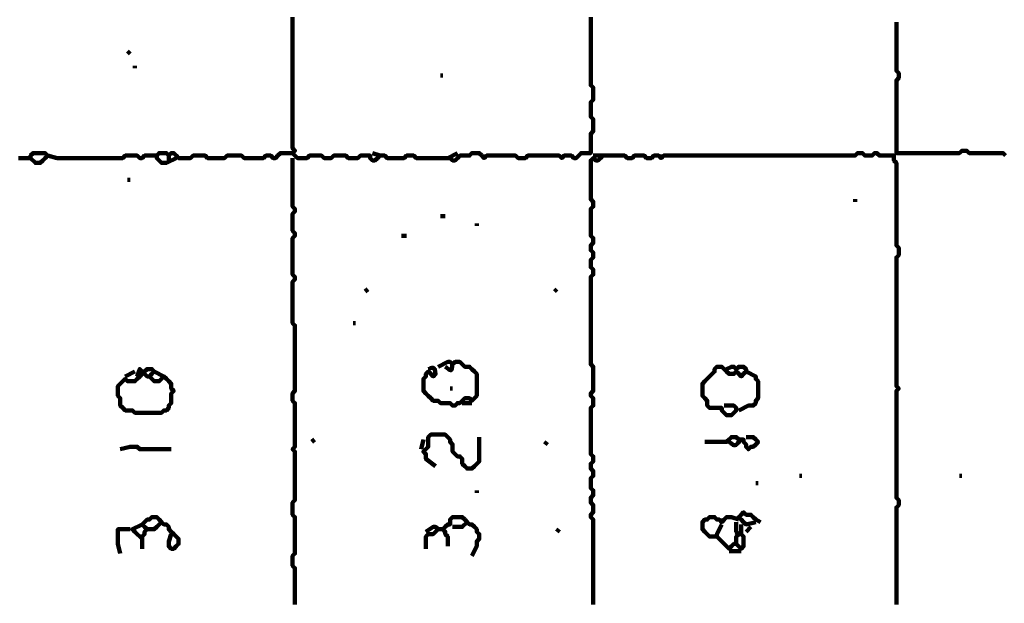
# Model space of a CAD drawing. Header units: metres. Extents: x 1704 to 4131, y 3282 to 4241.
# Tile 44 of 78: x 2253.03 to 2256.77, y 4216.32 to 4218.54. Entities that reach past the tile are written whole.
import ezdxf

# ---------------------------------------------------------------- set-up
doc = ezdxf.new("R2010")
doc.units = ezdxf.units.M
doc.layers.add('P', color=250, linetype='Continuous', lineweight=100)

msp = doc.modelspace()

# ---------------------------------------------------------------- linework, layer by layer
at = {"layer": 'P', "color": 0, "linetype": 'Continuous'}
for points in [[(2254.0641, 4218.5538), (2254.0641, 4218.5446), (2254.0641, 4218.5353), (2254.0641, 4218.5261), (2254.0641, 4218.5169), (2254.0641, 4218.5076), (2254.0641, 4218.4984), (2254.0641, 4218.4892), (2254.0641, 4218.48), (2254.0641, 4218.4707), (2254.0641, 4218.4615), (2254.0641, 4218.4523), (2254.0641, 4218.443), (2254.0641, 4218.4338), (2254.0641, 4218.4246), (2254.0641, 4218.4153), (2254.0641, 4218.4061), (2254.0641, 4218.3969), (2254.0641, 4218.3876), (2254.0641, 4218.3784), (2254.0641, 4218.3692), (2254.0641, 4218.36), (2254.0641, 4218.3507), (2254.0641, 4218.3415), (2254.0641, 4218.3323), (2254.0641, 4218.323), (2254.0641, 4218.3138), (2254.0641, 4218.3046), (2254.0641, 4218.2953), (2254.0641, 4218.2861), (2254.0641, 4218.2769), (2254.0641, 4218.2676), (2254.0641, 4218.2584), (2254.0641, 4218.2492), (2254.0641, 4218.24), (2254.0641, 4218.2307), (2254.0641, 4218.2215), (2254.0641, 4218.2123), (2254.0641, 4218.203), (2254.0641, 4218.1938), (2254.0641, 4218.1846), (2254.0641, 4218.1753), (2254.0641, 4218.1661), (2254.0641, 4218.1569), (2254.0641, 4218.1476), (2254.0641, 4218.1384), (2254.0641, 4218.1292), (2254.0641, 4218.12), (2254.0641, 4218.1107), (2254.0641, 4218.1015), (2254.0641, 4218.0923), (2254.0641, 4218.083), (2254.0641, 4218.0738), (2254.0641, 4218.0646), (2254.0641, 4218.0553), (2254.0733, 4218.0461), (2254.0641, 4218.0369), (2254.0733, 4218.0276), (2254.0826, 4218.0184), (2254.0918, 4218.0184), (2254.101, 4218.0184), (2254.1103, 4218.0184), (2254.1195, 4218.0184), (2254.1287, 4218.0276), (2254.138, 4218.0276), (2254.1472, 4218.0276), (2254.1564, 4218.0276), (2254.1656, 4218.0276), (2254.1749, 4218.0276), (2254.1841, 4218.0184), (2254.1933, 4218.0184), (2254.2026, 4218.0184), (2254.2118, 4218.0184), (2254.221, 4218.0276), (2254.2303, 4218.0276), (2254.2395, 4218.0276), (2254.2487, 4218.0276), (2254.258, 4218.0276), (2254.2672, 4218.0276), (2254.2764, 4218.0184), (2254.2856, 4218.0184), (2254.2949, 4218.0184), (2254.3041, 4218.0184), (2254.3133, 4218.0184), (2254.3226, 4218.0276), (2254.3318, 4218.0276), (2254.341, 4218.0276), (2254.3503, 4218.0276), (2254.3595, 4218.0276), (2254.3595, 4218.0184), (2254.3687, 4218.0092), (2254.378, 4218.0092), (2254.3872, 4218.0184), (2254.3964, 4218.0276), (2254.3687, 4218.0369)], [(2255.1995, 4218.5538), (2255.1995, 4218.5446), (2255.1995, 4218.5353), (2255.1995, 4218.5261), (2255.1995, 4218.5169), (2255.1995, 4218.5076), (2255.1995, 4218.4984), (2255.1995, 4218.4892), (2255.1995, 4218.48), (2255.1995, 4218.4707), (2255.1995, 4218.4615), (2255.1995, 4218.4523), (2255.1995, 4218.443), (2255.1995, 4218.4338), (2255.1995, 4218.4246), (2255.1995, 4218.4153), (2255.1995, 4218.4061), (2255.1995, 4218.3969), (2255.1995, 4218.3876), (2255.1995, 4218.3784), (2255.1995, 4218.3692), (2255.1995, 4218.36), (2255.1995, 4218.3507), (2255.1995, 4218.3415), (2255.1995, 4218.3323), (2255.1995, 4218.323), (2255.1995, 4218.3138), (2255.1995, 4218.3046), (2255.1995, 4218.2953), (2255.2087, 4218.2861), (2255.2087, 4218.2769), (2255.2087, 4218.2676), (2255.2087, 4218.2584), (2255.2087, 4218.2492), (2255.2087, 4218.24), (2255.1995, 4218.2307), (2255.1995, 4218.2215), (2255.1995, 4218.2123), (2255.1995, 4218.203), (2255.1995, 4218.1938), (2255.1995, 4218.1846), (2255.1995, 4218.1753), (2255.2087, 4218.1661), (2255.2087, 4218.1569), (2255.2087, 4218.1476), (2255.2087, 4218.1384), (2255.2087, 4218.1292), (2255.2087, 4218.12), (2255.1995, 4218.1107), (2255.1995, 4218.1015), (2255.1995, 4218.0923), (2255.1995, 4218.083), (2255.1995, 4218.0738), (2255.1995, 4218.0646), (2255.1995, 4218.0553), (2255.1995, 4218.0461), (2255.1995, 4218.0369), (2255.1903, 4218.0369), (2255.181, 4218.0369), (2255.1718, 4218.0369), (2255.1626, 4218.0369), (2255.1533, 4218.0276), (2255.1441, 4218.0184), (2255.1349, 4218.0184), (2255.1256, 4218.0276), (2255.1164, 4218.0276), (2255.1072, 4218.0276), (2255.098, 4218.0276), (2255.0887, 4218.0184), (2255.0795, 4218.0276), (2255.0703, 4218.0276), (2255.061, 4218.0276), (2255.0518, 4218.0276), (2255.0426, 4218.0276), (2255.0333, 4218.0276), (2255.0241, 4218.0276), (2255.0149, 4218.0276), (2255.0056, 4218.0276), (2254.9964, 4218.0276), (2254.9872, 4218.0276), (2254.978, 4218.0276), (2254.9687, 4218.0276), (2254.9595, 4218.0276), (2254.9503, 4218.0184), (2254.941, 4218.0184), (2254.9318, 4218.0184), (2254.9226, 4218.0184), (2254.9133, 4218.0276), (2254.9041, 4218.0276), (2254.8949, 4218.0276), (2254.8856, 4218.0276), (2254.8764, 4218.0276), (2254.8672, 4218.0276), (2254.858, 4218.0276), (2254.8487, 4218.0276), (2254.8395, 4218.0276), (2254.8303, 4218.0276), (2254.821, 4218.0276), (2254.8118, 4218.0276), (2254.8026, 4218.0276), (2254.7933, 4218.0184), (2254.7841, 4218.0276), (2254.7749, 4218.0369), (2254.7656, 4218.0369), (2254.7564, 4218.0369), (2254.7472, 4218.0369), (2254.738, 4218.0276), (2254.7287, 4218.0276), (2254.7195, 4218.0276), (2254.7103, 4218.0276), (2254.701, 4218.0276), (2254.6918, 4218.0184), (2254.6826, 4218.0092), (2254.6733, 4218.0092), (2254.6641, 4218.0184), (2254.6549, 4218.0184), (2254.6456, 4218.0184), (2254.6364, 4218.0184), (2254.6272, 4218.0184), (2254.618, 4218.0184), (2254.6087, 4218.0184), (2254.5995, 4218.0184), (2254.5903, 4218.0184), (2254.581, 4218.0184), (2254.5718, 4218.0184), (2254.5626, 4218.0184), (2254.5533, 4218.0184), (2254.5441, 4218.0184), (2254.5349, 4218.0184), (2254.5256, 4218.0276), (2254.5164, 4218.0276), (2254.5072, 4218.0276), (2254.498, 4218.0276), (2254.4887, 4218.0184), (2254.4795, 4218.0184), (2254.4703, 4218.0184), (2254.461, 4218.0184), (2254.4518, 4218.0184), (2254.4426, 4218.0184), (2254.4333, 4218.0184), (2254.4241, 4218.0184), (2254.4149, 4218.0276), (2254.3964, 4218.0276)], [(2256.3626, 4218.5353), (2256.3626, 4218.4984), (2256.3626, 4218.4892), (2256.3626, 4218.48), (2256.3626, 4218.4707), (2256.3626, 4218.4615), (2256.3626, 4218.4523), (2256.3626, 4218.443), (2256.3626, 4218.4338), (2256.3626, 4218.4246), (2256.3626, 4218.4153), (2256.3626, 4218.4061), (2256.3626, 4218.3969), (2256.3626, 4218.3876), (2256.3626, 4218.3784), (2256.3626, 4218.3692), (2256.3626, 4218.36), (2256.3626, 4218.3507), (2256.3718, 4218.3415), (2256.3718, 4218.3323), (2256.3718, 4218.323), (2256.3626, 4218.3138), (2256.3626, 4218.3046), (2256.3626, 4218.2953), (2256.3626, 4218.2861), (2256.3626, 4218.2769), (2256.3626, 4218.2676), (2256.3626, 4218.2584), (2256.3626, 4218.2492), (2256.3626, 4218.24), (2256.3626, 4218.2307), (2256.3626, 4218.2215), (2256.3626, 4218.2123), (2256.3626, 4218.203), (2256.3626, 4218.1938), (2256.3626, 4218.1846), (2256.3626, 4218.1753), (2256.3626, 4218.1661), (2256.3626, 4218.1569), (2256.3626, 4218.1476), (2256.3626, 4218.1384), (2256.3626, 4218.1292), (2256.3626, 4218.12), (2256.3626, 4218.1107), (2256.3626, 4218.1015), (2256.3626, 4218.0923), (2256.3626, 4218.083), (2256.3626, 4218.0738), (2256.3626, 4218.0646), (2256.3626, 4218.0553), (2256.3626, 4218.0461), (2256.3626, 4218.0369), (2256.3718, 4218.0369), (2256.381, 4218.0369), (2256.3903, 4218.0369), (2256.3995, 4218.0369), (2256.4087, 4218.0369), (2256.418, 4218.0369), (2256.4272, 4218.0369), (2256.4364, 4218.0369), (2256.4456, 4218.0369), (2256.4549, 4218.0369), (2256.4641, 4218.0369), (2256.4733, 4218.0369), (2256.4826, 4218.0369), (2256.4918, 4218.0369), (2256.501, 4218.0369), (2256.5103, 4218.0369), (2256.5195, 4218.0369), (2256.5287, 4218.0369), (2256.538, 4218.0369), (2256.5472, 4218.0369), (2256.5564, 4218.0369), (2256.5656, 4218.0369), (2256.5749, 4218.0369), (2256.5841, 4218.0369), (2256.5933, 4218.0369), (2256.6026, 4218.0369), (2256.6118, 4218.0461), (2256.621, 4218.0461), (2256.6303, 4218.0461), (2256.6395, 4218.0369), (2256.6487, 4218.0369), (2256.658, 4218.0369), (2256.6672, 4218.0369), (2256.6764, 4218.0369), (2256.6856, 4218.0369), (2256.6949, 4218.0369), (2256.7041, 4218.0369), (2256.7133, 4218.0369), (2256.7226, 4218.0369), (2256.7318, 4218.0369), (2256.741, 4218.0369), (2256.7503, 4218.0369), (2256.7595, 4218.0369), (2256.7687, 4218.0369), (2256.778, 4218.0276)], [(2253.4456, 4218.4246), (2253.4364, 4218.4153)], [(2253.4641, 4218.3692), (2253.4641, 4218.36)], [(2254.6272, 4218.3323), (2254.6364, 4218.3323)], [(2253.021, 4218.0184), (2253.0303, 4218.0184), (2253.0395, 4218.0184), (2253.0487, 4218.0184), (2253.058, 4218.0184), (2253.0672, 4218.0184), (2253.0672, 4218.0276), (2253.0764, 4218.0369), (2253.0856, 4218.0369), (2253.0949, 4218.0369), (2253.1041, 4218.0369), (2253.1133, 4218.0369), (2253.1226, 4218.0369), (2253.1318, 4218.0276), (2253.1226, 4218.0184), (2253.1133, 4218.0092), (2253.1041, 4218), (2253.0949, 4218), (2253.0856, 4218), (2253.0672, 4218.0184)], [(2253.621, 4218.0184), (2253.5841, 4218), (2253.5749, 4218), (2253.5656, 4218), (2253.5564, 4218.0092), (2253.5472, 4218.0184), (2253.5472, 4218.0276), (2253.5564, 4218.0369), (2253.5656, 4218.0369), (2253.5749, 4218.0369), (2253.5841, 4218.0369), (2253.5933, 4218.0276), (2253.6026, 4218.0369), (2253.6118, 4218.0369), (2253.621, 4218.0276), (2253.6303, 4218.0184), (2253.6395, 4218.0184), (2253.6487, 4218.0184), (2253.658, 4218.0184), (2253.6672, 4218.0184), (2253.6764, 4218.0184), (2253.6856, 4218.0276), (2253.6949, 4218.0276), (2253.7041, 4218.0276), (2253.7133, 4218.0276), (2253.7226, 4218.0276), (2253.7318, 4218.0276), (2253.741, 4218.0184), (2253.7503, 4218.0184), (2253.7595, 4218.0184), (2253.7687, 4218.0184), (2253.778, 4218.0184), (2253.7872, 4218.0184), (2253.7964, 4218.0184), (2253.8056, 4218.0184), (2253.8149, 4218.0276), (2253.8241, 4218.0276), (2253.8333, 4218.0276), (2253.8426, 4218.0276), (2253.8518, 4218.0276), (2253.861, 4218.0276), (2253.8703, 4218.0276), (2253.8795, 4218.0184), (2253.8887, 4218.0184), (2253.898, 4218.0184), (2253.9072, 4218.0184), (2253.9164, 4218.0184), (2253.9256, 4218.0184), (2253.9349, 4218.0184), (2253.9441, 4218.0184), (2253.9533, 4218.0184), (2253.9626, 4218.0276), (2253.9718, 4218.0276), (2253.981, 4218.0276), (2253.9903, 4218.0184), (2253.9995, 4218.0184), (2254.0087, 4218.0276), (2254.018, 4218.0369), (2254.0272, 4218.0369), (2254.0364, 4218.0369), (2254.0641, 4218.0369)], [(2254.6549, 4218.0184), (2254.6918, 4218.0369)], [(2256.3626, 4216.32), (2256.3626, 4216.3292), (2256.3626, 4216.3384), (2256.3626, 4216.3476), (2256.3626, 4216.3569), (2256.3626, 4216.3661), (2256.3626, 4216.3753), (2256.3626, 4216.3846), (2256.3626, 4216.3938), (2256.3626, 4216.403), (2256.3626, 4216.4123), (2256.3626, 4216.4215), (2256.3626, 4216.4307), (2256.3626, 4216.44), (2256.3626, 4216.4492), (2256.3626, 4216.4584), (2256.3626, 4216.4676), (2256.3626, 4216.4769), (2256.3626, 4216.4861), (2256.3626, 4216.4953), (2256.3626, 4216.5046), (2256.3626, 4216.5138), (2256.3626, 4216.523), (2256.3626, 4216.5323), (2256.3626, 4216.5415), (2256.3626, 4216.5507), (2256.3626, 4216.56), (2256.3626, 4216.5692), (2256.3626, 4216.5784), (2256.3626, 4216.5876), (2256.3626, 4216.5969), (2256.3626, 4216.6061), (2256.3626, 4216.6153), (2256.3626, 4216.6246), (2256.3626, 4216.6338), (2256.3626, 4216.643), (2256.3626, 4216.6523), (2256.3626, 4216.6615), (2256.3626, 4216.6707), (2256.3626, 4216.68), (2256.3626, 4216.6892), (2256.3718, 4216.6984), (2256.3718, 4216.7076), (2256.3718, 4216.7169), (2256.3626, 4216.7261), (2256.3626, 4216.7353), (2256.3626, 4216.7446), (2256.3626, 4216.7538), (2256.3626, 4216.763), (2256.3626, 4216.7723), (2256.3626, 4216.7815), (2256.3626, 4216.7907), (2256.3626, 4216.8), (2256.3626, 4216.8092), (2256.3626, 4216.8184), (2256.3626, 4216.8276), (2256.3626, 4216.8369), (2256.3626, 4216.8461), (2256.3626, 4216.8553), (2256.3626, 4216.8646), (2256.3626, 4216.8738), (2256.3626, 4216.883), (2256.3626, 4216.8923), (2256.3626, 4216.9015), (2256.3626, 4216.9107), (2256.3626, 4216.92), (2256.3626, 4216.9292), (2256.3626, 4216.9384), (2256.3626, 4216.9476), (2256.3626, 4216.9569), (2256.3626, 4216.9661), (2256.3626, 4216.9753), (2256.3626, 4216.9846), (2256.3626, 4216.9938), (2256.3626, 4217.003), (2256.3626, 4217.0123), (2256.3626, 4217.0215), (2256.3626, 4217.0307), (2256.3626, 4217.04), (2256.3626, 4217.0492), (2256.3626, 4217.0584), (2256.3626, 4217.0676), (2256.3626, 4217.0769), (2256.3626, 4217.0861), (2256.3626, 4217.0953), (2256.3626, 4217.1046), (2256.3626, 4217.1138), (2256.3626, 4217.123), (2256.3626, 4217.1323), (2256.3718, 4217.1415), (2256.3626, 4217.1507), (2256.3626, 4217.16), (2256.3626, 4217.1692), (2256.3626, 4217.1784), (2256.3626, 4217.1876), (2256.3626, 4217.1969), (2256.3626, 4217.2061), (2256.3626, 4217.2153), (2256.3626, 4217.2246), (2256.3626, 4217.2338), (2256.3626, 4217.243), (2256.3626, 4217.2523), (2256.3626, 4217.2615), (2256.3626, 4217.2707), (2256.3626, 4217.28), (2256.3626, 4217.2892), (2256.3626, 4217.2984), (2256.3626, 4217.3076), (2256.3626, 4217.3169), (2256.3626, 4217.3261), (2256.3626, 4217.3353), (2256.3626, 4217.3446), (2256.3626, 4217.3538), (2256.3626, 4217.363), (2256.3626, 4217.3723), (2256.3626, 4217.3815), (2256.3626, 4217.3907), (2256.3626, 4217.4), (2256.3626, 4217.4092), (2256.3626, 4217.4184), (2256.3626, 4217.4276), (2256.3626, 4217.4369), (2256.3626, 4217.4461), (2256.3626, 4217.4553), (2256.3626, 4217.4646), (2256.3626, 4217.4738), (2256.3626, 4217.483), (2256.3626, 4217.4923), (2256.3626, 4217.5015), (2256.3626, 4217.5107), (2256.3626, 4217.52), (2256.3626, 4217.5292), (2256.3626, 4217.5384), (2256.3626, 4217.5476), (2256.3626, 4217.5569), (2256.3626, 4217.5661), (2256.3626, 4217.5753), (2256.3626, 4217.5846), (2256.3626, 4217.5938), (2256.3626, 4217.603), (2256.3626, 4217.6123), (2256.3626, 4217.6215), (2256.3626, 4217.6307), (2256.3626, 4217.64), (2256.3718, 4217.6492), (2256.3718, 4217.6584), (2256.3718, 4217.6676), (2256.3718, 4217.6769), (2256.3626, 4217.6861), (2256.3626, 4217.6953), (2256.3626, 4217.7046), (2256.3626, 4217.7138), (2256.3626, 4217.723), (2256.3626, 4217.7323), (2256.3626, 4217.7415), (2256.3626, 4217.7507), (2256.3626, 4217.76), (2256.3626, 4217.7692), (2256.3626, 4217.7784), (2256.3626, 4217.7876), (2256.3626, 4217.7969), (2256.3626, 4217.8061), (2256.3626, 4217.8153), (2256.3626, 4217.8246), (2256.3626, 4217.8338), (2256.3626, 4217.843), (2256.3626, 4217.8523), (2256.3626, 4217.8615), (2256.3626, 4217.8707), (2256.3626, 4217.88), (2256.3626, 4217.8892), (2256.3626, 4217.8984), (2256.3626, 4217.9076), (2256.3626, 4217.9169), (2256.3626, 4217.9261), (2256.3626, 4217.9353), (2256.3626, 4217.9446), (2256.3626, 4217.9538), (2256.3626, 4217.963), (2256.3626, 4217.9723), (2256.3626, 4217.9815), (2256.3626, 4217.9907), (2256.3626, 4218), (2256.3533, 4218.0092), (2256.3533, 4218.0184), (2256.3533, 4218.0276), (2256.3441, 4218.0276), (2256.3349, 4218.0276), (2256.3256, 4218.0276), (2256.3164, 4218.0276), (2256.3072, 4218.0276), (2256.298, 4218.0276), (2256.2887, 4218.0369), (2256.2795, 4218.0369), (2256.2703, 4218.0276), (2256.261, 4218.0276), (2256.2518, 4218.0276), (2256.2426, 4218.0276), (2256.2333, 4218.0369), (2256.2241, 4218.0369), (2256.2149, 4218.0369), (2256.2056, 4218.0276), (2256.1964, 4218.0276), (2256.1872, 4218.0276), (2256.178, 4218.0276), (2256.1687, 4218.0276), (2256.1595, 4218.0276), (2256.1503, 4218.0276), (2256.141, 4218.0276), (2256.1318, 4218.0276), (2256.1226, 4218.0276), (2256.1133, 4218.0276), (2256.1041, 4218.0276), (2256.0949, 4218.0276), (2256.0856, 4218.0276), (2256.0764, 4218.0276), (2256.0672, 4218.0276), (2256.058, 4218.0276), (2256.0487, 4218.0276), (2256.0395, 4218.0276), (2256.0303, 4218.0276), (2256.021, 4218.0276), (2256.0118, 4218.0276), (2256.0026, 4218.0276), (2255.9933, 4218.0276), (2255.9841, 4218.0276), (2255.9749, 4218.0276), (2255.9656, 4218.0276), (2255.9564, 4218.0276), (2255.9472, 4218.0276), (2255.938, 4218.0276), (2255.9287, 4218.0276), (2255.9195, 4218.0276), (2255.9103, 4218.0276), (2255.901, 4218.0276), (2255.8918, 4218.0276), (2255.8826, 4218.0276), (2255.8733, 4218.0276), (2255.8641, 4218.0276), (2255.8549, 4218.0276), (2255.8456, 4218.0276), (2255.8364, 4218.0276), (2255.8272, 4218.0276), (2255.818, 4218.0276), (2255.8087, 4218.0276), (2255.7995, 4218.0276), (2255.7903, 4218.0276), (2255.781, 4218.0276), (2255.7718, 4218.0276), (2255.7626, 4218.0276), (2255.7533, 4218.0276), (2255.7441, 4218.0276), (2255.7349, 4218.0276), (2255.7256, 4218.0276), (2255.7164, 4218.0276), (2255.7072, 4218.0276), (2255.698, 4218.0276), (2255.6887, 4218.0276), (2255.6795, 4218.0276), (2255.6703, 4218.0276), (2255.661, 4218.0276), (2255.6518, 4218.0276), (2255.6426, 4218.0276), (2255.6333, 4218.0276), (2255.6241, 4218.0276), (2255.6149, 4218.0276), (2255.6056, 4218.0276), (2255.5964, 4218.0276), (2255.5872, 4218.0276), (2255.578, 4218.0276), (2255.5687, 4218.0276), (2255.5595, 4218.0276), (2255.5503, 4218.0276), (2255.541, 4218.0276), (2255.5318, 4218.0276), (2255.5226, 4218.0276), (2255.5133, 4218.0276), (2255.5041, 4218.0276), (2255.4949, 4218.0276), (2255.4856, 4218.0276), (2255.4764, 4218.0276), (2255.4672, 4218.0184), (2255.458, 4218.0276), (2255.4487, 4218.0276), (2255.4395, 4218.0276), (2255.4303, 4218.0184), (2255.421, 4218.0184), (2255.4118, 4218.0184), (2255.4026, 4218.0276), (2255.3933, 4218.0276), (2255.3841, 4218.0276), (2255.3749, 4218.0276), (2255.3656, 4218.0276), (2255.3564, 4218.0184), (2255.3472, 4218.0184), (2255.338, 4218.0184), (2255.3287, 4218.0276), (2255.3195, 4218.0276), (2255.3103, 4218.0276), (2255.301, 4218.0276), (2255.2918, 4218.0276), (2255.2826, 4218.0276), (2255.2733, 4218.0276), (2255.2641, 4218.0276), (2255.2456, 4218.0276)], [(2253.1318, 4218.0276), (2253.1687, 4218.0184), (2253.178, 4218.0184), (2253.1872, 4218.0184), (2253.1964, 4218.0184), (2253.2056, 4218.0184), (2253.2149, 4218.0184), (2253.2241, 4218.0184), (2253.2333, 4218.0184), (2253.2426, 4218.0184), (2253.2518, 4218.0184), (2253.261, 4218.0184), (2253.2703, 4218.0184), (2253.2795, 4218.0184), (2253.2887, 4218.0184), (2253.298, 4218.0184), (2253.3072, 4218.0184), (2253.3164, 4218.0184), (2253.3256, 4218.0184), (2253.3349, 4218.0184), (2253.3441, 4218.0184), (2253.3533, 4218.0184), (2253.3626, 4218.0184), (2253.3718, 4218.0184), (2253.381, 4218.0184), (2253.3903, 4218.0184), (2253.3995, 4218.0184), (2253.4087, 4218.0184), (2253.418, 4218.0184), (2253.4272, 4218.0276), (2253.4364, 4218.0276), (2253.4456, 4218.0276), (2253.4549, 4218.0276), (2253.4641, 4218.0276), (2253.4733, 4218.0276), (2253.4826, 4218.0184), (2253.4918, 4218.0184), (2253.501, 4218.0276), (2253.5103, 4218.0276), (2253.5195, 4218.0276), (2253.5472, 4218.0276)], [(2253.5933, 4218.0276), (2253.5933, 4218.0092)], [(2254.0641, 4218.0184), (2254.0641, 4217.9815), (2254.0641, 4217.9723), (2254.0641, 4217.963), (2254.0641, 4217.9538), (2254.0641, 4217.9446), (2254.0641, 4217.9353), (2254.0641, 4217.9261), (2254.0641, 4217.9169), (2254.0641, 4217.9076), (2254.0641, 4217.8984), (2254.0641, 4217.8892), (2254.0641, 4217.88), (2254.0641, 4217.8707), (2254.0641, 4217.8615), (2254.0641, 4217.8523), (2254.0641, 4217.843), (2254.0641, 4217.8338), (2254.0733, 4217.8246), (2254.0733, 4217.8153), (2254.0641, 4217.8061), (2254.0641, 4217.7969), (2254.0641, 4217.7876), (2254.0641, 4217.7784), (2254.0641, 4217.7692), (2254.0641, 4217.76), (2254.0641, 4217.7507), (2254.0641, 4217.7415), (2254.0733, 4217.7323), (2254.0733, 4217.723), (2254.0641, 4217.7138), (2254.0641, 4217.7046), (2254.0641, 4217.6953), (2254.0641, 4217.6861), (2254.0641, 4217.6769), (2254.0641, 4217.6676), (2254.0641, 4217.6584), (2254.0641, 4217.6492), (2254.0641, 4217.64), (2254.0641, 4217.6307), (2254.0641, 4217.6215), (2254.0641, 4217.6123), (2254.0641, 4217.603), (2254.0641, 4217.5938), (2254.0641, 4217.5846), (2254.0641, 4217.5753), (2254.0733, 4217.5661), (2254.0733, 4217.5569), (2254.0641, 4217.5476), (2254.0641, 4217.5384), (2254.0641, 4217.5292), (2254.0641, 4217.52), (2254.0641, 4217.5107), (2254.0641, 4217.5015), (2254.0641, 4217.4923), (2254.0641, 4217.483), (2254.0641, 4217.4738), (2254.0641, 4217.4646), (2254.0641, 4217.4553), (2254.0641, 4217.4461), (2254.0641, 4217.4369), (2254.0641, 4217.4276), (2254.0641, 4217.4184), (2254.0641, 4217.4092), (2254.0641, 4217.4), (2254.0641, 4217.3907), (2254.0733, 4217.3815), (2254.0733, 4217.3723), (2254.0733, 4217.363), (2254.0733, 4217.3538), (2254.0733, 4217.3446), (2254.0733, 4217.3353), (2254.0733, 4217.3261), (2254.0733, 4217.3169), (2254.0733, 4217.3076), (2254.0733, 4217.2984), (2254.0733, 4217.2892), (2254.0733, 4217.28), (2254.0733, 4217.2707), (2254.0733, 4217.2615), (2254.0733, 4217.2523), (2254.0733, 4217.243), (2254.0733, 4217.2338), (2254.0733, 4217.2246), (2254.0733, 4217.2153), (2254.0733, 4217.2061), (2254.0733, 4217.1969), (2254.0733, 4217.1876), (2254.0733, 4217.1784), (2254.0733, 4217.1692), (2254.0733, 4217.16), (2254.0733, 4217.1507), (2254.0733, 4217.1415), (2254.0733, 4217.1323), (2254.0641, 4217.123), (2254.0641, 4217.1138), (2254.0641, 4217.1046), (2254.0641, 4217.0953), (2254.0733, 4217.0861), (2254.0733, 4217.0769), (2254.0733, 4217.0676), (2254.0733, 4217.0584), (2254.0733, 4217.0492), (2254.0733, 4217.04), (2254.0733, 4217.0307), (2254.0733, 4217.0215), (2254.0733, 4217.0123), (2254.0733, 4217.003), (2254.0733, 4216.9938), (2254.0733, 4216.9846), (2254.0733, 4216.9753), (2254.0733, 4216.9661), (2254.0733, 4216.9569), (2254.0733, 4216.9476), (2254.0733, 4216.9384), (2254.0733, 4216.9292), (2254.0733, 4216.92), (2254.0641, 4216.9107), (2254.0733, 4216.9015), (2254.0733, 4216.8923), (2254.0733, 4216.883), (2254.0733, 4216.8738), (2254.0733, 4216.8646), (2254.0733, 4216.8553), (2254.0733, 4216.8461), (2254.0733, 4216.8369), (2254.0733, 4216.8276), (2254.0733, 4216.8184), (2254.0733, 4216.8092), (2254.0733, 4216.8), (2254.0733, 4216.7907), (2254.0733, 4216.7815), (2254.0733, 4216.7723), (2254.0733, 4216.763), (2254.0733, 4216.7538), (2254.0733, 4216.7446), (2254.0733, 4216.7353), (2254.0733, 4216.7261), (2254.0733, 4216.7169), (2254.0641, 4216.7076), (2254.0641, 4216.6984), (2254.0641, 4216.6892), (2254.0641, 4216.68), (2254.0641, 4216.6707), (2254.0641, 4216.6615), (2254.0733, 4216.6523), (2254.0733, 4216.643), (2254.0733, 4216.6338), (2254.0733, 4216.6246), (2254.0733, 4216.6153), (2254.0733, 4216.6061), (2254.0733, 4216.5969), (2254.0733, 4216.5876), (2254.0733, 4216.5784), (2254.0733, 4216.5692), (2254.0733, 4216.56), (2254.0733, 4216.5507), (2254.0733, 4216.5415), (2254.0733, 4216.5323), (2254.0733, 4216.523), (2254.0733, 4216.5138), (2254.0641, 4216.5046), (2254.0641, 4216.4953), (2254.0641, 4216.4861), (2254.0641, 4216.4769), (2254.0641, 4216.4676), (2254.0733, 4216.4584), (2254.0733, 4216.4492), (2254.0733, 4216.44), (2254.0733, 4216.4307), (2254.0733, 4216.4215), (2254.0733, 4216.4123), (2254.0733, 4216.403), (2254.0733, 4216.3938), (2254.0733, 4216.3846), (2254.0733, 4216.3753), (2254.0733, 4216.3661), (2254.0733, 4216.3569), (2254.0733, 4216.3476), (2254.0733, 4216.3384), (2254.0733, 4216.3292), (2254.0733, 4216.32)], [(2255.2087, 4218.0276), (2255.2456, 4218.0276), (2255.2364, 4218.0184), (2255.2272, 4218.0092), (2255.218, 4218.0092), (2255.2087, 4218.0184), (2255.1995, 4218.0092), (2255.1995, 4218), (2255.1995, 4217.9907), (2255.1995, 4217.9815), (2255.1995, 4217.9723), (2255.1995, 4217.963), (2255.1995, 4217.9538), (2255.1995, 4217.9446), (2255.1995, 4217.9353), (2255.1995, 4217.9261), (2255.1995, 4217.9169), (2255.1995, 4217.9076), (2255.1995, 4217.8984), (2255.1995, 4217.8892), (2255.1995, 4217.88), (2255.1995, 4217.8707), (2255.1995, 4217.8615), (2255.2087, 4217.8523), (2255.2087, 4217.843), (2255.2087, 4217.8338), (2255.1995, 4217.8246), (2255.1995, 4217.8153), (2255.1995, 4217.8061), (2255.1995, 4217.7969), (2255.1995, 4217.7876), (2255.1995, 4217.7784), (2255.1995, 4217.7692), (2255.1995, 4217.76), (2255.1995, 4217.7507), (2255.1995, 4217.7415), (2255.1995, 4217.7323), (2255.1995, 4217.723), (2255.2087, 4217.7138), (2255.2087, 4217.7046), (2255.2087, 4217.6953), (2255.1995, 4217.6861), (2255.1995, 4217.6769), (2255.1995, 4217.6676), (2255.2087, 4217.6584), (2255.2087, 4217.6492), (2255.2087, 4217.64), (2255.1995, 4217.6307), (2255.1995, 4217.6215), (2255.1995, 4217.6123), (2255.1995, 4217.603), (2255.2087, 4217.5938), (2255.2087, 4217.5846), (2255.2087, 4217.5753), (2255.1995, 4217.5661), (2255.1995, 4217.5569), (2255.1995, 4217.5476), (2255.1995, 4217.5384), (2255.1995, 4217.5292), (2255.1995, 4217.52), (2255.1995, 4217.5107), (2255.1995, 4217.5015), (2255.1995, 4217.4923), (2255.1995, 4217.483), (2255.1995, 4217.4738), (2255.1995, 4217.4646), (2255.1995, 4217.4553), (2255.1995, 4217.4461), (2255.1995, 4217.4369), (2255.1995, 4217.4276), (2255.1995, 4217.4184), (2255.1995, 4217.4092), (2255.1995, 4217.4), (2255.1995, 4217.3907), (2255.1995, 4217.3815), (2255.1995, 4217.3723), (2255.1995, 4217.363), (2255.1995, 4217.3538), (2255.1995, 4217.3446), (2255.1995, 4217.3353), (2255.1995, 4217.3261), (2255.1995, 4217.3169), (2255.1995, 4217.3076), (2255.1995, 4217.2984), (2255.1995, 4217.2892), (2255.1995, 4217.28), (2255.1995, 4217.2707), (2255.1995, 4217.2615), (2255.1995, 4217.2523), (2255.1995, 4217.243), (2255.1995, 4217.2338), (2255.2087, 4217.2246), (2255.2087, 4217.2153), (2255.2087, 4217.2061), (2255.2087, 4217.1969), (2255.2087, 4217.1876), (2255.2087, 4217.1784), (2255.2087, 4217.1692), (2255.2087, 4217.16), (2255.2087, 4217.1507), (2255.2087, 4217.1415), (2255.2087, 4217.1323), (2255.1995, 4217.123), (2255.1995, 4217.1138), (2255.2087, 4217.1046), (2255.2087, 4217.0953), (2255.2087, 4217.0861), (2255.2087, 4217.0769), (2255.1995, 4217.0676), (2255.1995, 4217.0584), (2255.1995, 4217.0492), (2255.1995, 4217.04), (2255.1995, 4217.0307), (2255.1995, 4217.0215), (2255.1995, 4217.0123), (2255.1995, 4217.003), (2255.1995, 4216.9938), (2255.1995, 4216.9846), (2255.1995, 4216.9753), (2255.1995, 4216.9661), (2255.1995, 4216.9569), (2255.1995, 4216.9476), (2255.1995, 4216.9384), (2255.1995, 4216.9292), (2255.1995, 4216.92), (2255.1995, 4216.9107), (2255.1995, 4216.9015), (2255.1995, 4216.8923), (2255.2087, 4216.883), (2255.2087, 4216.8738), (2255.2087, 4216.8646), (2255.1995, 4216.8553), (2255.1995, 4216.8461), (2255.1995, 4216.8369), (2255.2087, 4216.8276), (2255.2087, 4216.8184), (2255.2087, 4216.8092), (2255.1995, 4216.8), (2255.1995, 4216.7907), (2255.1995, 4216.7815), (2255.1995, 4216.7723), (2255.1995, 4216.763), (2255.2087, 4216.7538), (2255.2087, 4216.7446), (2255.2087, 4216.7353), (2255.1995, 4216.7261), (2255.1995, 4216.7169), (2255.1995, 4216.7076), (2255.2087, 4216.6984), (2255.2087, 4216.6892), (2255.2087, 4216.68), (2255.2087, 4216.6707), (2255.1995, 4216.6615), (2255.1995, 4216.6523), (2255.2087, 4216.643), (2255.2087, 4216.6338), (2255.2087, 4216.6246), (2255.2087, 4216.6153), (2255.2087, 4216.6061), (2255.2087, 4216.5969), (2255.2087, 4216.5876), (2255.2087, 4216.5784), (2255.2087, 4216.5692), (2255.2087, 4216.56), (2255.2087, 4216.5507), (2255.2087, 4216.5415), (2255.2087, 4216.5323), (2255.2087, 4216.523), (2255.2087, 4216.5138), (2255.2087, 4216.5046), (2255.2087, 4216.4953), (2255.2087, 4216.4861), (2255.2087, 4216.4769), (2255.2087, 4216.4676), (2255.2087, 4216.4584), (2255.2087, 4216.4492), (2255.2087, 4216.44), (2255.2087, 4216.4307), (2255.2087, 4216.4215), (2255.2087, 4216.4123), (2255.2087, 4216.403), (2255.2087, 4216.3938), (2255.2087, 4216.3846), (2255.2087, 4216.3753), (2255.2087, 4216.3661), (2255.2087, 4216.3569), (2255.2087, 4216.3476), (2255.2087, 4216.3384), (2255.2087, 4216.3292), (2255.2087, 4216.32)], [(2253.4364, 4217.9353), (2253.4456, 4217.9353)], [(2256.2056, 4217.8615), (2256.2056, 4217.8523)], [(2254.6272, 4217.7969), (2254.6456, 4217.7969)], [(2254.7656, 4217.7692), (2254.7656, 4217.76)], [(2254.4795, 4217.723), (2254.498, 4217.723)], [(2254.3503, 4217.52), (2254.341, 4217.5107)], [(2255.0703, 4217.52), (2255.061, 4217.5107)], [(2254.2949, 4217.3907), (2254.3041, 4217.3907)], [(2254.618, 4217.2246), (2254.6549, 4217.243), (2254.6641, 4217.243), (2254.6733, 4217.2338), (2254.6826, 4217.243), (2254.6918, 4217.243), (2254.701, 4217.243), (2254.7103, 4217.2338), (2254.7195, 4217.2246), (2254.7287, 4217.2246), (2254.738, 4217.2246), (2254.7472, 4217.2153), (2254.7564, 4217.2061), (2254.7656, 4217.1969), (2254.7656, 4217.1876), (2254.7656, 4217.1784), (2254.7656, 4217.1692), (2254.7656, 4217.16), (2254.7656, 4217.1507), (2254.7656, 4217.1415), (2254.7656, 4217.1323), (2254.7656, 4217.123), (2254.7656, 4217.1138), (2254.7564, 4217.1046), (2254.7472, 4217.0953), (2254.738, 4217.1046), (2254.7287, 4217.1046), (2254.7195, 4217.1046), (2254.7103, 4217.0953), (2254.701, 4217.0861), (2254.6918, 4217.0861), (2254.6826, 4217.0769), (2254.6733, 4217.0769), (2254.6641, 4217.0861), (2254.6549, 4217.0861), (2254.6456, 4217.0861), (2254.6364, 4217.0861), (2254.6272, 4217.0861), (2254.618, 4217.0953), (2254.6087, 4217.0953), (2254.5995, 4217.0953), (2254.5903, 4217.1046), (2254.581, 4217.1138), (2254.5718, 4217.123), (2254.5626, 4217.1323), (2254.5626, 4217.1415), (2254.5626, 4217.1507), (2254.5626, 4217.16), (2254.5626, 4217.1692), (2254.5626, 4217.1784), (2254.5718, 4217.1876), (2254.5718, 4217.1969), (2254.581, 4217.2061), (2254.5903, 4217.1969), (2254.5995, 4217.1876), (2254.6087, 4217.1969), (2254.6072, 4217.2015), (2254.6072, 4217.2061), (2254.6056, 4217.2123), (2254.6041, 4217.2169), (2254.601, 4217.22), (2254.598, 4217.22), (2254.5949, 4217.22), (2254.5887, 4217.2184), (2254.5856, 4217.2169), (2254.581, 4217.2153)], [(2253.4733, 4217.1876), (2253.4826, 4217.2153), (2253.4918, 4217.2061), (2253.501, 4217.1969), (2253.5103, 4217.1876), (2253.5195, 4217.1876), (2253.5287, 4217.1969), (2253.538, 4217.2061), (2253.5287, 4217.2153), (2253.5195, 4217.2153), (2253.5103, 4217.2153), (2253.501, 4217.2061), (2253.4918, 4217.1969), (2253.4826, 4217.1876), (2253.4733, 4217.1784), (2253.4641, 4217.1692), (2253.4549, 4217.1692), (2253.4456, 4217.1692), (2253.4364, 4217.1692), (2253.4272, 4217.1784), (2253.418, 4217.1692), (2253.4087, 4217.16), (2253.3995, 4217.1507), (2253.3995, 4217.1415), (2253.3995, 4217.1323), (2253.3995, 4217.123), (2253.3995, 4217.1138), (2253.4087, 4217.1046), (2253.4087, 4217.0953), (2253.4087, 4217.0861), (2253.4087, 4217.0769), (2253.418, 4217.0676), (2253.4272, 4217.0584), (2253.4364, 4217.0584), (2253.4456, 4217.0584), (2253.4549, 4217.0584), (2253.4641, 4217.0492), (2253.4733, 4217.0492), (2253.4826, 4217.0492), (2253.4918, 4217.0492), (2253.501, 4217.0492), (2253.5103, 4217.0492), (2253.5195, 4217.0492), (2253.5287, 4217.0492), (2253.538, 4217.0492), (2253.5472, 4217.0492), (2253.5564, 4217.0492), (2253.5656, 4217.0492), (2253.5749, 4217.0584), (2253.5841, 4217.0584), (2253.5933, 4217.0676), (2253.5933, 4217.0769), (2253.6026, 4217.0861), (2253.6026, 4217.0953), (2253.6026, 4217.1046), (2253.6026, 4217.1138), (2253.6026, 4217.123), (2253.6118, 4217.1323), (2253.6026, 4217.1415), (2253.6026, 4217.1507), (2253.6026, 4217.16), (2253.5933, 4217.1692), (2253.5841, 4217.1784), (2253.5749, 4217.1876), (2253.538, 4217.2061)], [(2253.4272, 4217.1876), (2253.4641, 4217.2061)], [(2254.6733, 4217.2338), (2254.6718, 4217.2276), (2254.6718, 4217.223), (2254.6703, 4217.22), (2254.6703, 4217.2169), (2254.6687, 4217.2123), (2254.6656, 4217.2107), (2254.6626, 4217.2123), (2254.6595, 4217.2138), (2254.6564, 4217.2169), (2254.6533, 4217.2184), (2254.6503, 4217.2215), (2254.6456, 4217.2246)], [(2255.7072, 4217.0769), (2255.7441, 4217.0769), (2255.7533, 4217.0676), (2255.7533, 4217.0584), (2255.7441, 4217.0492), (2255.7349, 4217.04), (2255.7256, 4217.04), (2255.7164, 4217.04), (2255.7072, 4217.0492), (2255.698, 4217.0584), (2255.698, 4217.0676), (2255.6887, 4217.0676), (2255.6795, 4217.0676), (2255.6703, 4217.0676), (2255.661, 4217.0676), (2255.6518, 4217.0676), (2255.6426, 4217.0769), (2255.6426, 4217.0861), (2255.6426, 4217.0953), (2255.6333, 4217.1046), (2255.6241, 4217.1138), (2255.6241, 4217.123), (2255.6241, 4217.1323), (2255.6241, 4217.1415), (2255.6241, 4217.1507), (2255.6241, 4217.16), (2255.6333, 4217.1692), (2255.6426, 4217.1784), (2255.6518, 4217.1876), (2255.661, 4217.1969), (2255.6703, 4217.2061), (2255.6703, 4217.2153), (2255.6795, 4217.2246), (2255.6887, 4217.2246), (2255.698, 4217.2246), (2255.7072, 4217.2153), (2255.7164, 4217.2061), (2255.7256, 4217.1969), (2255.7349, 4217.1969), (2255.7441, 4217.1969), (2255.7533, 4217.2061), (2255.7626, 4217.1969), (2255.7718, 4217.1876), (2255.781, 4217.1969), (2255.7903, 4217.2061), (2255.7903, 4217.2153), (2255.781, 4217.2246), (2255.7718, 4217.2246), (2255.7626, 4217.2246), (2255.7533, 4217.2153), (2255.7441, 4217.2246), (2255.7349, 4217.2246), (2255.7164, 4217.2153)], [(2255.7903, 4217.2061), (2255.8272, 4217.1876), (2255.8272, 4217.1784), (2255.8364, 4217.1692), (2255.8364, 4217.16), (2255.8364, 4217.1507), (2255.8364, 4217.1415), (2255.8364, 4217.1323), (2255.8364, 4217.123), (2255.8364, 4217.1138), (2255.8364, 4217.1046), (2255.8272, 4217.0953), (2255.8272, 4217.0861), (2255.818, 4217.0769), (2255.8087, 4217.0769), (2255.7995, 4217.0769), (2255.7626, 4217.0584)], [(2253.5195, 4217.1876), (2253.538, 4217.1692), (2253.5472, 4217.1692), (2253.5564, 4217.1692), (2253.5749, 4217.1876)], [(2254.6641, 4217.1415), (2254.6733, 4217.1415)], [(2254.7472, 4217.0861), (2254.7103, 4217.0861)], [(2254.1472, 4216.9476), (2254.138, 4216.9384)], [(2254.5626, 4216.9476), (2254.5533, 4216.9107)], [(2254.6087, 4216.8461), (2254.5718, 4216.8738), (2254.5718, 4216.883), (2254.5718, 4216.8923), (2254.5626, 4216.9015), (2254.5718, 4216.9107), (2254.581, 4216.92), (2254.581, 4216.9292), (2254.581, 4216.9384), (2254.581, 4216.9476), (2254.581, 4216.9569), (2254.5903, 4216.9661), (2254.5995, 4216.9661), (2254.6087, 4216.9661), (2254.618, 4216.9661), (2254.6272, 4216.9661), (2254.6364, 4216.9661), (2254.6456, 4216.9661), (2254.6549, 4216.9569), (2254.6641, 4216.9476), (2254.6641, 4216.9384), (2254.6733, 4216.9292), (2254.6733, 4216.92), (2254.6733, 4216.9107), (2254.6733, 4216.9015), (2254.6826, 4216.8923), (2254.6918, 4216.883), (2254.701, 4216.883), (2254.7103, 4216.8738), (2254.7103, 4216.8646), (2254.7103, 4216.8553), (2254.7195, 4216.8461), (2254.7287, 4216.8369), (2254.738, 4216.8369), (2254.7472, 4216.8369), (2254.7564, 4216.8461), (2254.7656, 4216.8553), (2254.7749, 4216.8646), (2254.7749, 4216.8738), (2254.7749, 4216.883), (2254.7749, 4216.8923), (2254.7749, 4216.9015), (2254.7749, 4216.9107), (2254.7749, 4216.92), (2254.7749, 4216.9569)], [(2255.6333, 4216.9384), (2255.6703, 4216.9384), (2255.6795, 4216.9384), (2255.6887, 4216.9384), (2255.698, 4216.9384), (2255.7072, 4216.9384), (2255.7164, 4216.9384), (2255.7256, 4216.9476), (2255.7349, 4216.9569), (2255.7441, 4216.9569), (2255.7533, 4216.9569), (2255.7626, 4216.9476), (2255.7718, 4216.9476), (2255.781, 4216.9476), (2255.781, 4216.9384), (2255.7903, 4216.9292), (2255.7903, 4216.92), (2255.7995, 4216.9107), (2255.8087, 4216.92), (2255.818, 4216.92), (2255.8272, 4216.9292), (2255.8364, 4216.9384), (2255.8272, 4216.9476), (2255.818, 4216.9569), (2255.7903, 4216.9569)], [(2255.7718, 4216.9476), (2255.7672, 4216.943), (2255.7641, 4216.9384), (2255.7595, 4216.9353), (2255.758, 4216.9323), (2255.7533, 4216.9276), (2255.7487, 4216.9261), (2255.7441, 4216.9261), (2255.7395, 4216.9276), (2255.738, 4216.9307), (2255.7333, 4216.9323), (2255.7303, 4216.9353), (2255.7256, 4216.9384)], [(2253.4087, 4216.9107), (2253.4456, 4216.92), (2253.4549, 4216.92), (2253.4641, 4216.92), (2253.4733, 4216.92), (2253.4826, 4216.9107), (2253.4918, 4216.9107), (2253.501, 4216.9107), (2253.5103, 4216.9107), (2253.5195, 4216.9107), (2253.5287, 4216.9107), (2253.538, 4216.9107), (2253.5472, 4216.9107), (2253.5564, 4216.9107), (2253.5656, 4216.9107), (2253.5749, 4216.9107), (2253.6026, 4216.9107)], [(2255.0333, 4216.9384), (2255.0241, 4216.9292)], [(2255.9933, 4216.8092), (2256.0026, 4216.8092)], [(2256.6026, 4216.8092), (2256.6118, 4216.8092)], [(2254.7656, 4216.7538), (2254.7656, 4216.7446)], [(2255.8272, 4216.7815), (2255.8364, 4216.7815)], [(2253.4918, 4216.5323), (2253.4918, 4216.5692), (2253.4918, 4216.5784), (2253.501, 4216.5876), (2253.501, 4216.5969), (2253.5103, 4216.6061), (2253.501, 4216.6153), (2253.4918, 4216.6246), (2253.501, 4216.6338), (2253.5103, 4216.643), (2253.5195, 4216.643), (2253.5287, 4216.6523), (2253.538, 4216.6523), (2253.5472, 4216.6523), (2253.5564, 4216.643), (2253.5656, 4216.6338), (2253.5749, 4216.6246), (2253.5841, 4216.6246), (2253.5933, 4216.6153), (2253.5933, 4216.6061), (2253.6026, 4216.5969), (2253.6118, 4216.5876), (2253.621, 4216.5784), (2253.6303, 4216.5692), (2253.6303, 4216.56), (2253.6303, 4216.5507), (2253.621, 4216.5415), (2253.6118, 4216.5323), (2253.6026, 4216.5323), (2253.5933, 4216.5415), (2253.5933, 4216.5507), (2253.5933, 4216.56), (2253.6026, 4216.5876)], [(2254.6549, 4216.5415), (2254.6549, 4216.5784), (2254.6456, 4216.5876), (2254.6456, 4216.5969), (2254.6364, 4216.6061), (2254.6456, 4216.6153), (2254.6549, 4216.6246), (2254.6641, 4216.6246), (2254.6641, 4216.6338), (2254.6641, 4216.643), (2254.6733, 4216.6523), (2254.6826, 4216.6523), (2254.6918, 4216.6523), (2254.701, 4216.6523), (2254.7103, 4216.6523), (2254.7195, 4216.643), (2254.7287, 4216.6338), (2254.738, 4216.6246), (2254.7472, 4216.6246), (2254.7564, 4216.6153), (2254.7656, 4216.6061), (2254.7656, 4216.5969), (2254.7749, 4216.5876), (2254.7749, 4216.5784), (2254.7749, 4216.5692), (2254.7656, 4216.56), (2254.7656, 4216.5507), (2254.7656, 4216.5415), (2254.7472, 4216.5046)], [(2255.698, 4216.6246), (2255.6795, 4216.5876), (2255.6795, 4216.5784), (2255.6703, 4216.5784), (2255.661, 4216.5784), (2255.6518, 4216.5784), (2255.6426, 4216.5876), (2255.6333, 4216.5969), (2255.6241, 4216.6061), (2255.6241, 4216.6153), (2255.6241, 4216.6246), (2255.6241, 4216.6338), (2255.6333, 4216.643), (2255.6426, 4216.643), (2255.6518, 4216.6523), (2255.661, 4216.6523), (2255.6703, 4216.6523), (2255.6795, 4216.643), (2255.6887, 4216.643), (2255.698, 4216.6338), (2255.7072, 4216.643), (2255.7164, 4216.6523), (2255.7256, 4216.6523), (2255.7349, 4216.6523), (2255.7626, 4216.643)], [(2255.8272, 4216.6338), (2255.7903, 4216.6246), (2255.781, 4216.6338), (2255.7718, 4216.643), (2255.7626, 4216.6523), (2255.7718, 4216.6615), (2255.781, 4216.6707), (2255.7903, 4216.6615), (2255.7995, 4216.6615), (2255.8087, 4216.6615), (2255.818, 4216.6523), (2255.8272, 4216.643), (2255.8456, 4216.6338)], [(2253.4087, 4216.5138), (2253.3995, 4216.5507), (2253.3995, 4216.56), (2253.3995, 4216.5692), (2253.3995, 4216.5784), (2253.3995, 4216.5876), (2253.3995, 4216.5969), (2253.3995, 4216.6061), (2253.4456, 4216.6061)], [(2253.4918, 4216.5692), (2253.4641, 4216.5969), (2253.4549, 4216.6061), (2253.4918, 4216.6246)], [(2253.5656, 4216.6338), (2253.5472, 4216.6153), (2253.538, 4216.6061), (2253.5287, 4216.6061), (2253.5103, 4216.6061)], [(2254.5718, 4216.5969), (2254.5995, 4216.6153), (2254.6087, 4216.6153), (2254.618, 4216.6061), (2254.6087, 4216.5969), (2254.5995, 4216.5876), (2254.5903, 4216.5876), (2254.581, 4216.5876), (2254.5718, 4216.5784), (2254.5718, 4216.5692), (2254.5718, 4216.56), (2254.5718, 4216.5507), (2254.5718, 4216.5323)], [(2254.618, 4216.6061), (2254.6364, 4216.6061)], [(2254.7287, 4216.6338), (2254.7103, 4216.6153), (2254.701, 4216.6153), (2254.6918, 4216.6153), (2254.6733, 4216.6153)], [(2255.0795, 4216.6061), (2255.0703, 4216.5969)], [(2255.7533, 4216.6338), (2255.7533, 4216.5969), (2255.7626, 4216.5876), (2255.7533, 4216.5784), (2255.7533, 4216.5692), (2255.7533, 4216.56), (2255.7533, 4216.5507), (2255.7441, 4216.5507), (2255.7349, 4216.5415), (2255.7256, 4216.5323), (2255.7164, 4216.5415), (2255.7072, 4216.5507), (2255.6795, 4216.5784)], [(2255.7718, 4216.6246), (2255.7718, 4216.5876), (2255.781, 4216.5784), (2255.781, 4216.5692), (2255.781, 4216.56), (2255.781, 4216.5507), (2255.781, 4216.5415), (2255.7718, 4216.5323), (2255.7533, 4216.5507)], [(2255.8087, 4216.6153), (2255.7903, 4216.5969)], [(2255.7256, 4216.523), (2255.7718, 4216.523)]]:
    msp.add_lwpolyline(points, dxfattribs=at)

doc.saveas('drawing.dxf')
